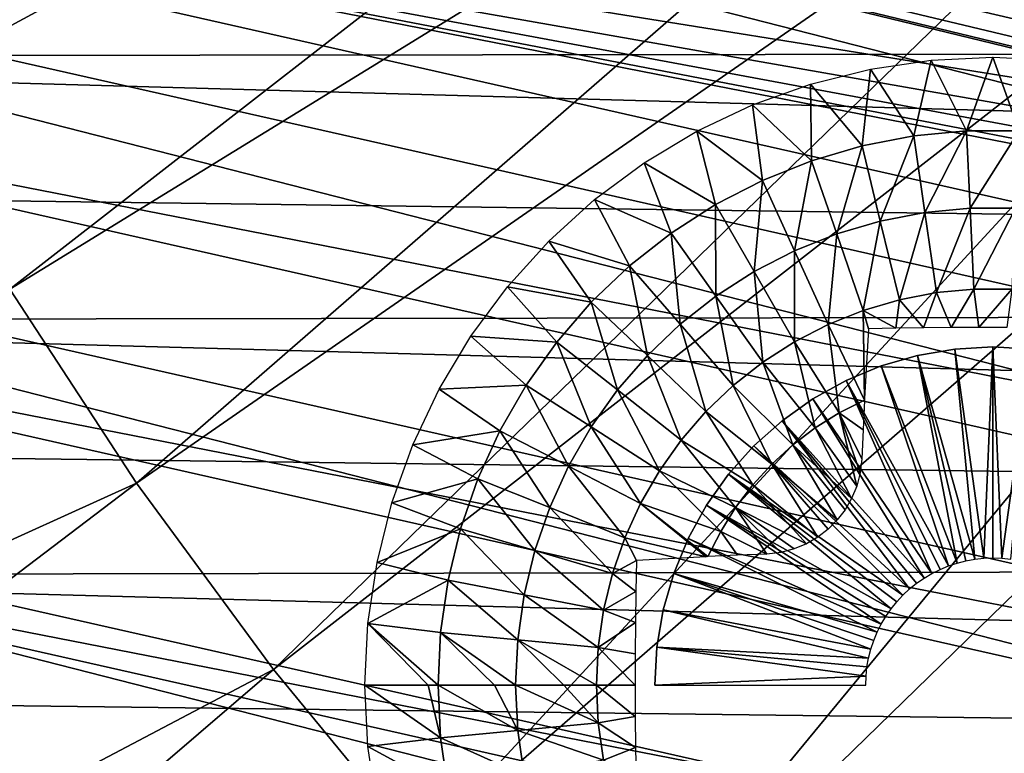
# Model space of a CAD drawing. Header units: millimetres. Extents: x -30.2 to 30.2, y -30.2 to 30.2.
# Tile 18 of 114: x -18.5 to -13.4, y -13.8 to -10. Entities that reach past the tile are written whole.
import ezdxf

# ---------------------------------------------------------------- set-up
doc = ezdxf.new("R2010")
doc.units = ezdxf.units.MM
doc.header["$LTSCALE"] = 65.185185
for name, color, linetype in [('2', 7, 'CONTINUOUS'), ('20', 7, 'CONTINUOUS'), ('21', 7, 'CONTINUOUS'), ('22', 7, 'CONTINUOUS'), ('23', 7, 'CONTINUOUS'), ('43', 7, 'CONTINUOUS'), ('47', 7, 'CONTINUOUS'), ('9', 7, 'CONTINUOUS')]:
    doc.layers.add(name, color=color, linetype=linetype)

msp = doc.modelspace()

# ---------------------------------------------------------------- linework, layer by layer
at = {"layer": '2', "color": 251, "linetype": 'Continuous', "true_color": 0x4c4c4c}
for points in [[(-19.6638, -9.2796, 6.4437), (-19.1228, -10.3487, 6.4437), (-13.1102, -6.1869, 6.7528), (-19.6638, -9.2796, 6.4437)], [(-19.1228, -10.3487, 6.4437), (-12.7495, -6.8997, 6.7528), (-13.1102, -6.1869, 6.7528), (-19.1228, -10.3487, 6.4437)], [(-19.1228, -10.3487, 6.4437), (-18.5236, -11.3864, 6.4437), (-12.7495, -6.8997, 6.7528), (-19.1228, -10.3487, 6.4437)], [(-18.5236, -11.3864, 6.4437), (-12.35, -7.5915, 6.7528), (-12.7495, -6.8997, 6.7528), (-18.5236, -11.3864, 6.4437)], [(-18.5236, -11.3864, 6.4437), (-17.8683, -12.3896, 6.4437), (-12.35, -7.5915, 6.7528), (-18.5236, -11.3864, 6.4437)], [(-17.8683, -12.3896, 6.4437), (-11.9131, -8.2603, 6.7528), (-12.35, -7.5915, 6.7528), (-17.8683, -12.3896, 6.4437)], [(-17.8683, -12.3896, 6.4437), (-17.1586, -13.3551, 6.4437), (-11.9131, -8.2603, 6.7528), (-17.8683, -12.3896, 6.4437)], [(-17.1586, -13.3551, 6.4437), (-11.4399, -8.9041, 6.7528), (-11.9131, -8.2603, 6.7528), (-17.1586, -13.3551, 6.4437)], [(-17.1586, -13.3551, 6.4437), (-16.3969, -14.28, 6.4437), (-11.4399, -8.9041, 6.7528), (-17.1586, -13.3551, 6.4437)], [(-16.3969, -14.28, 6.4437), (-10.9321, -9.5207, 6.7528), (-11.4399, -8.9041, 6.7528), (-16.3969, -14.28, 6.4437)], [(-16.3969, -14.28, 6.4437), (-15.5853, -15.1616, 6.4437), (-10.9321, -9.5207, 6.7528), (-16.3969, -14.28, 6.4437)], [(-15.5853, -15.1616, 6.4437), (-10.391, -10.1085, 6.7528), (-10.9321, -9.5207, 6.7528), (-15.5853, -15.1616, 6.4437)], [(-15.5853, -15.1616, 6.4437), (-14.7264, -15.9972, 6.4437), (-10.391, -10.1085, 6.7528), (-15.5853, -15.1616, 6.4437)], [(-14.7264, -15.9972, 6.4437), (-9.8184, -10.6656, 6.7528), (-10.391, -10.1085, 6.7528), (-14.7264, -15.9972, 6.4437)], [(-14.7264, -15.9972, 6.4437), (-13.8228, -16.7841, 6.4437), (-9.8184, -10.6656, 6.7528), (-14.7264, -15.9972, 6.4437)], [(-13.8228, -16.7841, 6.4437), (-9.2159, -11.1903, 6.7528), (-9.8184, -10.6656, 6.7528), (-13.8228, -16.7841, 6.4437)], [(-13.8228, -16.7841, 6.4437), (-12.8772, -17.5201, 6.4437), (-9.2159, -11.1903, 6.7528), (-13.8228, -16.7841, 6.4437)], [(-18.5236, -11.3864, 6.4437), (-24.5229, -15.4088, 6.0125), (-17.8683, -12.3896, 6.4437), (-18.5236, -11.3864, 6.4437)], [(-24.5229, -15.4088, 6.0125), (-23.6204, -16.7596, 6.0125), (-17.8683, -12.3896, 6.4437), (-24.5229, -15.4088, 6.0125)], [(-17.8683, -12.3896, 6.4437), (-23.6204, -16.7596, 6.0125), (-17.1586, -13.3551, 6.4437), (-17.8683, -12.3896, 6.4437)], [(-23.6204, -16.7596, 6.0125), (-22.6435, -18.0576, 6.0125), (-17.1586, -13.3551, 6.4437), (-23.6204, -16.7596, 6.0125)], [(-17.1586, -13.3551, 6.4437), (-22.6435, -18.0576, 6.0125), (-16.3969, -14.28, 6.4437), (-17.1586, -13.3551, 6.4437)]]:
    msp.add_3dface(points, dxfattribs=at)
at = {"layer": '20', "linetype": 'Continuous'}
for points in [[(-13.8244, -11.7289, -206.7), (-13.631, -11.696, -206.7), (-13.8244, -11.7289, -213.2), (-13.8244, -11.7289, -206.7)], [(-13.8244, -11.7289, -213.2), (-13.631, -11.696, -206.7), (-13.631, -11.696, -213.2), (-13.8244, -11.7289, -213.2)], [(-13.631, -11.696, -206.7), (-13.435, -11.685, -206.7), (-13.631, -11.696, -213.2), (-13.631, -11.696, -206.7)], [(-13.631, -11.696, -213.2), (-13.435, -11.685, -206.7), (-13.435, -11.685, -213.2), (-13.631, -11.696, -213.2)], [(-13.435, -11.685, -206.7), (-13.2391, -11.696, -206.7), (-13.435, -11.685, -213.2), (-13.435, -11.685, -206.7)], [(-13.435, -11.685, -213.2), (-13.2391, -11.696, -206.7), (-13.2391, -11.696, -213.2), (-13.435, -11.685, -213.2)], [(-14.013, -11.7832, -206.7), (-13.8244, -11.7289, -206.7), (-14.013, -11.7832, -213.2), (-14.013, -11.7832, -206.7)], [(-14.013, -11.7832, -213.2), (-13.8244, -11.7289, -206.7), (-13.8244, -11.7289, -213.2), (-14.013, -11.7832, -213.2)], [(-14.1943, -11.8583, -206.7), (-14.013, -11.7832, -206.7), (-14.1943, -11.8583, -213.2), (-14.1943, -11.8583, -206.7)], [(-14.1943, -11.8583, -213.2), (-14.013, -11.7832, -206.7), (-14.013, -11.7832, -213.2), (-14.1943, -11.8583, -213.2)], [(-14.3661, -11.9533, -206.7), (-14.1943, -11.8583, -206.7), (-14.3661, -11.9533, -213.2), (-14.3661, -11.9533, -206.7)], [(-14.3661, -11.9533, -213.2), (-14.1943, -11.8583, -206.7), (-14.1943, -11.8583, -213.2), (-14.3661, -11.9533, -213.2)], [(-14.5261, -12.0668, -206.7), (-14.3661, -11.9533, -206.7), (-14.5261, -12.0668, -213.2), (-14.5261, -12.0668, -206.7)], [(-14.5261, -12.0668, -213.2), (-14.3661, -11.9533, -206.7), (-14.3661, -11.9533, -213.2), (-14.5261, -12.0668, -213.2)], [(-14.6725, -12.1976, -206.7), (-14.5261, -12.0668, -206.7), (-14.6725, -12.1976, -213.2), (-14.6725, -12.1976, -206.7)], [(-14.6725, -12.1976, -213.2), (-14.5261, -12.0668, -206.7), (-14.5261, -12.0668, -213.2), (-14.6725, -12.1976, -213.2)], [(-14.8032, -12.3439, -206.7), (-14.6725, -12.1976, -206.7), (-14.8032, -12.3439, -213.2), (-14.8032, -12.3439, -206.7)], [(-14.8032, -12.3439, -213.2), (-14.6725, -12.1976, -206.7), (-14.6725, -12.1976, -213.2), (-14.8032, -12.3439, -213.2)], [(-14.9168, -12.504, -206.7), (-14.8032, -12.3439, -206.7), (-14.9168, -12.504, -213.2), (-14.9168, -12.504, -206.7)], [(-14.9168, -12.504, -213.2), (-14.8032, -12.3439, -206.7), (-14.8032, -12.3439, -213.2), (-14.9168, -12.504, -213.2)], [(-15.0117, -12.6757, -206.7), (-14.9168, -12.504, -206.7), (-15.0117, -12.6757, -213.2), (-15.0117, -12.6757, -206.7)], [(-15.0117, -12.6757, -213.2), (-14.9168, -12.504, -206.7), (-14.9168, -12.504, -213.2), (-15.0117, -12.6757, -213.2)], [(-15.0868, -12.857, -206.7), (-15.0117, -12.6757, -206.7), (-15.0868, -12.857, -213.2), (-15.0868, -12.857, -206.7)], [(-15.0868, -12.857, -213.2), (-15.0117, -12.6757, -206.7), (-15.0117, -12.6757, -213.2), (-15.0868, -12.857, -213.2)], [(-15.1412, -13.0456, -206.7), (-15.0868, -12.857, -206.7), (-15.1412, -13.0456, -213.2), (-15.1412, -13.0456, -206.7)], [(-15.1412, -13.0456, -213.2), (-15.0868, -12.857, -206.7), (-15.0868, -12.857, -213.2), (-15.1412, -13.0456, -213.2)], [(-15.174, -13.2391, -206.7), (-15.1412, -13.0456, -206.7), (-15.174, -13.2391, -213.2), (-15.174, -13.2391, -206.7)], [(-15.174, -13.2391, -213.2), (-15.1412, -13.0456, -206.7), (-15.1412, -13.0456, -213.2), (-15.174, -13.2391, -213.2)], [(-15.185, -13.435, -206.7), (-15.174, -13.2391, -206.7), (-15.185, -13.435, -213.2), (-15.185, -13.435, -206.7)], [(-15.185, -13.435, -213.2), (-15.174, -13.2391, -206.7), (-15.174, -13.2391, -213.2), (-15.185, -13.435, -213.2)]]:
    msp.add_3dface(points, dxfattribs=at)
at = {"layer": '21', "linetype": 'Continuous'}
for points in [[(-13.631, -11.696, -206.7), (-13.8244, -11.7289, -206.7), (-13.5287, -12.7836, -203.7), (-13.631, -11.696, -206.7)], [(-13.435, -11.685, -206.7), (-13.631, -11.696, -206.7), (-13.482, -12.7786, -203.7), (-13.435, -11.685, -206.7)], [(-13.482, -12.7786, -203.7), (-13.631, -11.696, -206.7), (-13.5287, -12.7836, -203.7), (-13.482, -12.7786, -203.7)], [(-13.435, -12.7769, -203.7), (-13.435, -11.685, -206.7), (-13.482, -12.7786, -203.7), (-13.435, -12.7769, -203.7)], [(-13.2391, -11.696, -206.7), (-13.435, -11.685, -206.7), (-13.3881, -12.7786, -203.7), (-13.2391, -11.696, -206.7)], [(-13.3881, -12.7786, -203.7), (-13.435, -11.685, -206.7), (-13.435, -12.7769, -203.7), (-13.3881, -12.7786, -203.7)], [(-13.3414, -12.7836, -203.7), (-13.2391, -11.696, -206.7), (-13.3881, -12.7786, -203.7), (-13.3414, -12.7836, -203.7)], [(-13.8244, -11.7289, -206.7), (-14.013, -11.7832, -206.7), (-13.6204, -12.8036, -203.7), (-13.8244, -11.7289, -206.7)], [(-13.5287, -12.7836, -203.7), (-13.8244, -11.7289, -206.7), (-13.5749, -12.792, -203.7), (-13.5287, -12.7836, -203.7)], [(-13.5749, -12.792, -203.7), (-13.8244, -11.7289, -206.7), (-13.6204, -12.8036, -203.7), (-13.5749, -12.792, -203.7)], [(-14.013, -11.7832, -206.7), (-14.1943, -11.8583, -206.7), (-13.665, -12.8184, -203.7), (-14.013, -11.7832, -206.7)], [(-13.6204, -12.8036, -203.7), (-14.013, -11.7832, -206.7), (-13.665, -12.8184, -203.7), (-13.6204, -12.8036, -203.7)], [(-14.1943, -11.8583, -206.7), (-14.3661, -11.9533, -206.7), (-13.7504, -12.8574, -203.7), (-14.1943, -11.8583, -206.7)], [(-13.665, -12.8184, -203.7), (-14.1943, -11.8583, -206.7), (-13.7084, -12.8364, -203.7), (-13.665, -12.8184, -203.7)], [(-13.7084, -12.8364, -203.7), (-14.1943, -11.8583, -206.7), (-13.7504, -12.8574, -203.7), (-13.7084, -12.8364, -203.7)], [(-14.3661, -11.9533, -206.7), (-14.5261, -12.0668, -206.7), (-13.7908, -12.8814, -203.7), (-14.3661, -11.9533, -206.7)], [(-13.7504, -12.8574, -203.7), (-14.3661, -11.9533, -206.7), (-13.7908, -12.8814, -203.7), (-13.7504, -12.8574, -203.7)], [(-14.5261, -12.0668, -206.7), (-14.6725, -12.1976, -206.7), (-13.866, -12.9377, -203.7), (-14.5261, -12.0668, -206.7)], [(-13.7908, -12.8814, -203.7), (-14.5261, -12.0668, -206.7), (-13.8294, -12.9082, -203.7), (-13.7908, -12.8814, -203.7)], [(-13.8294, -12.9082, -203.7), (-14.5261, -12.0668, -206.7), (-13.866, -12.9377, -203.7), (-13.8294, -12.9082, -203.7)], [(-14.6725, -12.1976, -206.7), (-14.8032, -12.3439, -206.7), (-13.9004, -12.9697, -203.7), (-14.6725, -12.1976, -206.7)], [(-13.866, -12.9377, -203.7), (-14.6725, -12.1976, -206.7), (-13.9004, -12.9697, -203.7), (-13.866, -12.9377, -203.7)], [(-14.8032, -12.3439, -206.7), (-14.9168, -12.504, -206.7), (-13.9619, -13.0407, -203.7), (-14.8032, -12.3439, -206.7)], [(-13.9004, -12.9697, -203.7), (-14.8032, -12.3439, -206.7), (-13.9324, -13.0041, -203.7), (-13.9004, -12.9697, -203.7)], [(-13.9324, -13.0041, -203.7), (-14.8032, -12.3439, -206.7), (-13.9619, -13.0407, -203.7), (-13.9324, -13.0041, -203.7)], [(-14.9168, -12.504, -206.7), (-15.0117, -12.6757, -206.7), (-14.0126, -13.1197, -203.7), (-14.9168, -12.504, -206.7)], [(-13.9619, -13.0407, -203.7), (-14.9168, -12.504, -206.7), (-13.9887, -13.0793, -203.7), (-13.9619, -13.0407, -203.7)], [(-13.9887, -13.0793, -203.7), (-14.9168, -12.504, -206.7), (-14.0126, -13.1197, -203.7), (-13.9887, -13.0793, -203.7)], [(-15.0117, -12.6757, -206.7), (-15.0868, -12.857, -206.7), (-14.0337, -13.1617, -203.7), (-15.0117, -12.6757, -206.7)], [(-14.0126, -13.1197, -203.7), (-15.0117, -12.6757, -206.7), (-14.0337, -13.1617, -203.7), (-14.0126, -13.1197, -203.7)], [(-15.0868, -12.857, -206.7), (-15.1412, -13.0456, -206.7), (-14.0665, -13.2497, -203.7), (-15.0868, -12.857, -206.7)], [(-14.0337, -13.1617, -203.7), (-15.0868, -12.857, -206.7), (-14.0516, -13.2051, -203.7), (-14.0337, -13.1617, -203.7)], [(-14.0516, -13.2051, -203.7), (-15.0868, -12.857, -206.7), (-14.0665, -13.2497, -203.7), (-14.0516, -13.2051, -203.7)], [(-15.1412, -13.0456, -206.7), (-15.174, -13.2391, -206.7), (-14.0781, -13.2952, -203.7), (-15.1412, -13.0456, -206.7)], [(-14.0665, -13.2497, -203.7), (-15.1412, -13.0456, -206.7), (-14.0781, -13.2952, -203.7), (-14.0665, -13.2497, -203.7)], [(-15.174, -13.2391, -206.7), (-15.185, -13.435, -206.7), (-14.0914, -13.3881, -203.7), (-15.174, -13.2391, -206.7)], [(-14.0781, -13.2952, -203.7), (-15.174, -13.2391, -206.7), (-14.0864, -13.3414, -203.7), (-14.0781, -13.2952, -203.7)], [(-14.0864, -13.3414, -203.7), (-15.174, -13.2391, -206.7), (-14.0914, -13.3881, -203.7), (-14.0864, -13.3414, -203.7)], [(-14.0914, -13.3881, -203.7), (-15.185, -13.435, -206.7), (-14.0931, -13.435, -203.7), (-14.0914, -13.3881, -203.7)]]:
    msp.add_3dface(points, dxfattribs=at)
at = {"layer": '22', "linetype": 'Continuous'}
for points in [[(-16.6694, -13.7536, -214.7125), (-16.685, -13.435, -214.7125), (-16.2936, -13.708, -214.9732), (-16.6694, -13.7536, -214.7125)], [(-16.2936, -13.708, -214.9732), (-16.685, -13.435, -214.7125), (-16.3573, -13.435, -214.9409), (-16.2936, -13.708, -214.9732)], [(-16.3066, -13.435, -214.9732), (-16.2936, -13.708, -214.9732), (-16.3573, -13.435, -214.9409), (-16.3066, -13.435, -214.9732)], [(-16.2936, -13.708, -214.9732), (-16.3066, -13.435, -214.9732), (-15.8945, -13.6699, -215.2016), (-16.2936, -13.708, -214.9732)], [(-16.3066, -13.435, -214.9732), (-16.0137, -13.435, -215.1445), (-15.8945, -13.6699, -215.2016), (-16.3066, -13.435, -214.9732)], [(-15.8945, -13.6699, -215.2016), (-16.0137, -13.435, -215.1445), (-15.9057, -13.435, -215.2016), (-15.8945, -13.6699, -215.2016)], [(-15.4775, -13.6301, -215.395), (-15.8945, -13.6699, -215.2016), (-15.9057, -13.435, -215.2016), (-15.4775, -13.6301, -215.395)], [(-15.4775, -13.6301, -215.395), (-15.9057, -13.435, -215.2016), (-15.6559, -13.435, -215.3222), (-15.4775, -13.6301, -215.395)], [(-15.4868, -13.435, -215.395), (-15.4775, -13.6301, -215.395), (-15.6559, -13.435, -215.3222), (-15.4868, -13.435, -215.395)], [(-15.2859, -13.435, -215.4729), (-15.2855, -13.5975, -215.4704), (-15.4868, -13.435, -215.395), (-15.2859, -13.435, -215.4729)], [(-15.4868, -13.435, -215.395), (-15.2855, -13.5975, -215.4704), (-15.4775, -13.6301, -215.395), (-15.4868, -13.435, -215.395)], [(-15.2855, -13.5975, -215.4704), (-15.2842, -13.7587, -215.4632), (-15.4775, -13.6301, -215.395), (-15.2855, -13.5975, -215.4704)], [(-15.4775, -13.6301, -215.395), (-15.4497, -13.8233, -215.395), (-15.8945, -13.6699, -215.2016), (-15.4775, -13.6301, -215.395)], [(-15.4775, -13.6301, -215.395), (-15.2842, -13.7587, -215.4632), (-15.4497, -13.8233, -215.395), (-15.4775, -13.6301, -215.395)], [(-16.2547, -13.9785, -214.9732), (-16.6694, -13.7536, -214.7125), (-16.2936, -13.708, -214.9732), (-16.2547, -13.9785, -214.9732)], [(-15.8611, -13.9026, -215.2016), (-16.2936, -13.708, -214.9732), (-15.8945, -13.6699, -215.2016), (-15.8611, -13.9026, -215.2016)], [(-16.2547, -13.9785, -214.9732), (-16.2936, -13.708, -214.9732), (-15.8611, -13.9026, -215.2016), (-16.2547, -13.9785, -214.9732)], [(-15.4497, -13.8233, -215.395), (-15.8611, -13.9026, -215.2016), (-15.8945, -13.6699, -215.2016), (-15.4497, -13.8233, -215.395)], [(-16.6226, -14.0691, -214.7125), (-16.6694, -13.7536, -214.7125), (-16.2547, -13.9785, -214.9732), (-16.6226, -14.0691, -214.7125)], [(-15.2842, -13.7587, -215.4632), (-15.282, -13.9193, -215.4511), (-15.4497, -13.8233, -215.395), (-15.2842, -13.7587, -215.4632)]]:
    msp.add_3dface(points, dxfattribs=at)
at = {"layer": '23', "linetype": 'Continuous'}
for points in [[(-13.7536, -10.2007, -214.7125), (-13.435, -10.185, -214.7125), (-13.5717, -10.5667, -214.9732), (-13.7536, -10.2007, -214.7125)], [(-13.5717, -10.5667, -214.9732), (-13.435, -10.185, -214.7125), (-13.2984, -10.5667, -214.9732), (-13.5717, -10.5667, -214.9732)], [(-13.435, -10.185, -214.7125), (-13.1165, -10.2007, -214.7125), (-13.2984, -10.5667, -214.9732), (-13.435, -10.185, -214.7125)], [(-14.0691, -10.2475, -214.7125), (-13.7536, -10.2007, -214.7125), (-13.8437, -10.5927, -214.9732), (-14.0691, -10.2475, -214.7125)], [(-13.8437, -10.5927, -214.9732), (-13.7536, -10.2007, -214.7125), (-13.5717, -10.5667, -214.9732), (-13.8437, -10.5927, -214.9732)], [(-14.3785, -10.325, -214.7125), (-14.0691, -10.2475, -214.7125), (-14.112, -10.6444, -214.9732), (-14.3785, -10.325, -214.7125)], [(-14.112, -10.6444, -214.9732), (-14.0691, -10.2475, -214.7125), (-13.8437, -10.5927, -214.9732), (-14.112, -10.6444, -214.9732)], [(-14.6787, -10.4324, -214.7125), (-14.3785, -10.325, -214.7125), (-14.3742, -10.7214, -214.9732), (-14.6787, -10.4324, -214.7125)], [(-14.3742, -10.7214, -214.9732), (-14.3785, -10.325, -214.7125), (-14.112, -10.6444, -214.9732), (-14.3742, -10.7214, -214.9732)], [(-14.9671, -10.5688, -214.7125), (-14.6787, -10.4324, -214.7125), (-14.6279, -10.823, -214.9732), (-14.9671, -10.5688, -214.7125)], [(-14.6279, -10.823, -214.9732), (-14.6787, -10.4324, -214.7125), (-14.3742, -10.7214, -214.9732), (-14.6279, -10.823, -214.9732)], [(-15.2406, -10.7328, -214.7125), (-14.9671, -10.5688, -214.7125), (-14.8708, -10.9482, -214.9732), (-15.2406, -10.7328, -214.7125)], [(-14.8708, -10.9482, -214.9732), (-14.9671, -10.5688, -214.7125), (-14.6279, -10.823, -214.9732), (-14.8708, -10.9482, -214.9732)], [(-14.112, -10.6444, -214.9732), (-13.8437, -10.5927, -214.9732), (-14.0175, -11.034, -215.2016), (-14.112, -10.6444, -214.9732)], [(-14.0175, -11.034, -215.2016), (-13.8437, -10.5927, -214.9732), (-13.7866, -10.9895, -215.2016), (-14.0175, -11.034, -215.2016)], [(-13.8437, -10.5927, -214.9732), (-13.5717, -10.5667, -214.9732), (-13.7866, -10.9895, -215.2016), (-13.8437, -10.5927, -214.9732)], [(-13.7866, -10.9895, -215.2016), (-13.5717, -10.5667, -214.9732), (-13.5526, -10.9671, -215.2016), (-13.7866, -10.9895, -215.2016)], [(-13.5717, -10.5667, -214.9732), (-13.2984, -10.5667, -214.9732), (-13.5526, -10.9671, -215.2016), (-13.5717, -10.5667, -214.9732)], [(-13.5526, -10.9671, -215.2016), (-13.2984, -10.5667, -214.9732), (-13.3175, -10.9671, -215.2016), (-13.5526, -10.9671, -215.2016)], [(-14.3742, -10.7214, -214.9732), (-14.112, -10.6444, -214.9732), (-14.2431, -11.1002, -215.2016), (-14.3742, -10.7214, -214.9732)], [(-14.2431, -11.1002, -215.2016), (-14.112, -10.6444, -214.9732), (-14.0175, -11.034, -215.2016), (-14.2431, -11.1002, -215.2016)], [(-15.4968, -10.9227, -214.7125), (-15.2406, -10.7328, -214.7125), (-15.1007, -11.0959, -214.9732), (-15.4968, -10.9227, -214.7125)], [(-15.1007, -11.0959, -214.9732), (-15.2406, -10.7328, -214.7125), (-14.8708, -10.9482, -214.9732), (-15.1007, -11.0959, -214.9732)], [(-14.6279, -10.823, -214.9732), (-14.3742, -10.7214, -214.9732), (-14.4614, -11.1876, -215.2016), (-14.6279, -10.823, -214.9732)], [(-14.4614, -11.1876, -215.2016), (-14.3742, -10.7214, -214.9732), (-14.2431, -11.1002, -215.2016), (-14.4614, -11.1876, -215.2016)], [(-14.8708, -10.9482, -214.9732), (-14.6279, -10.823, -214.9732), (-14.6704, -11.2953, -215.2016), (-14.8708, -10.9482, -214.9732)], [(-14.6704, -11.2953, -215.2016), (-14.6279, -10.823, -214.9732), (-14.4614, -11.1876, -215.2016), (-14.6704, -11.2953, -215.2016)], [(-15.7331, -11.1369, -214.7125), (-15.4968, -10.9227, -214.7125), (-15.3155, -11.2648, -214.9732), (-15.7331, -11.1369, -214.7125)], [(-15.3155, -11.2648, -214.9732), (-15.4968, -10.9227, -214.7125), (-15.1007, -11.0959, -214.9732), (-15.3155, -11.2648, -214.9732)], [(-15.1007, -11.0959, -214.9732), (-14.8708, -10.9482, -214.9732), (-14.8682, -11.4225, -215.2016), (-15.1007, -11.0959, -214.9732)], [(-14.8682, -11.4225, -215.2016), (-14.8708, -10.9482, -214.9732), (-14.6704, -11.2953, -215.2016), (-14.8682, -11.4225, -215.2016)], [(-13.9188, -11.4411, -215.395), (-14.0175, -11.034, -215.2016), (-13.7866, -10.9895, -215.2016), (-13.9188, -11.4411, -215.395)], [(-13.727, -11.4041, -215.395), (-13.9188, -11.4411, -215.395), (-13.7866, -10.9895, -215.2016), (-13.727, -11.4041, -215.395)], [(-13.727, -11.4041, -215.395), (-13.7866, -10.9895, -215.2016), (-13.5526, -10.9671, -215.2016), (-13.727, -11.4041, -215.395)], [(-13.5327, -11.3856, -215.395), (-13.727, -11.4041, -215.395), (-13.5526, -10.9671, -215.2016), (-13.5327, -11.3856, -215.395)], [(-13.5327, -11.3856, -215.395), (-13.5526, -10.9671, -215.2016), (-13.3175, -10.9671, -215.2016), (-13.5327, -11.3856, -215.395)], [(-13.3374, -11.3856, -215.395), (-13.5327, -11.3856, -215.395), (-13.3175, -10.9671, -215.2016), (-13.3374, -11.3856, -215.395)], [(-14.1061, -11.4961, -215.395), (-14.2431, -11.1002, -215.2016), (-14.0175, -11.034, -215.2016), (-14.1061, -11.4961, -215.395)], [(-13.9188, -11.4411, -215.395), (-14.1061, -11.4961, -215.395), (-14.0175, -11.034, -215.2016), (-13.9188, -11.4411, -215.395)], [(-15.3155, -11.2648, -214.9732), (-15.1007, -11.0959, -214.9732), (-15.053, -11.5678, -215.2016), (-15.3155, -11.2648, -214.9732)], [(-15.053, -11.5678, -215.2016), (-15.1007, -11.0959, -214.9732), (-14.8682, -11.4225, -215.2016), (-15.053, -11.5678, -215.2016)], [(-14.2874, -11.5687, -215.395), (-14.4614, -11.1876, -215.2016), (-14.2431, -11.1002, -215.2016), (-14.2874, -11.5687, -215.395)], [(-14.1061, -11.4961, -215.395), (-14.2874, -11.5687, -215.395), (-14.2431, -11.1002, -215.2016), (-14.1061, -11.4961, -215.395)], [(-15.9473, -11.3733, -214.7125), (-15.7331, -11.1369, -214.7125), (-15.5133, -11.4534, -214.9732), (-15.9473, -11.3733, -214.7125)], [(-15.5133, -11.4534, -214.9732), (-15.7331, -11.1369, -214.7125), (-15.3155, -11.2648, -214.9732), (-15.5133, -11.4534, -214.9732)], [(-14.4609, -11.6581, -215.395), (-14.6704, -11.2953, -215.2016), (-14.4614, -11.1876, -215.2016), (-14.4609, -11.6581, -215.395)], [(-14.2874, -11.5687, -215.395), (-14.4609, -11.6581, -215.395), (-14.4614, -11.1876, -215.2016), (-14.2874, -11.5687, -215.395)], [(-15.5133, -11.4534, -214.9732), (-15.3155, -11.2648, -214.9732), (-15.2232, -11.7301, -215.2016), (-15.5133, -11.4534, -214.9732)], [(-15.2232, -11.7301, -215.2016), (-15.3155, -11.2648, -214.9732), (-15.053, -11.5678, -215.2016), (-15.2232, -11.7301, -215.2016)], [(-14.6252, -11.7637, -215.395), (-14.8682, -11.4225, -215.2016), (-14.6704, -11.2953, -215.2016), (-14.6252, -11.7637, -215.395)], [(-14.4609, -11.6581, -215.395), (-14.6252, -11.7637, -215.395), (-14.6704, -11.2953, -215.2016), (-14.4609, -11.6581, -215.395)], [(-16.1373, -11.6294, -214.7125), (-15.9473, -11.3733, -214.7125), (-15.6922, -11.6599, -214.9732), (-16.1373, -11.6294, -214.7125)], [(-15.6922, -11.6599, -214.9732), (-15.9473, -11.3733, -214.7125), (-15.5133, -11.4534, -214.9732), (-15.6922, -11.6599, -214.9732)], [(-13.9188, -11.4411, -215.395), (-13.727, -11.4041, -215.395), (-13.7934, -11.5862, -215.461), (-13.9188, -11.4411, -215.395)], [(-13.7934, -11.5862, -215.461), (-13.727, -11.4041, -215.395), (-13.6502, -11.5849, -215.4686), (-13.7934, -11.5862, -215.461)], [(-13.727, -11.4041, -215.395), (-13.5327, -11.3856, -215.395), (-13.6502, -11.5849, -215.4686), (-13.727, -11.4041, -215.395)], [(-13.6502, -11.5849, -215.4686), (-13.5327, -11.3856, -215.395), (-13.5068, -11.5842, -215.4724), (-13.6502, -11.5849, -215.4686)], [(-13.5327, -11.3856, -215.395), (-13.3374, -11.3856, -215.395), (-13.5068, -11.5842, -215.4724), (-13.5327, -11.3856, -215.395)], [(-13.5068, -11.5842, -215.4724), (-13.3374, -11.3856, -215.395), (-13.3633, -11.5842, -215.4724), (-13.5068, -11.5842, -215.4724)], [(-15.6922, -11.6599, -214.9732), (-15.5133, -11.4534, -214.9732), (-15.3771, -11.9077, -215.2016), (-15.6922, -11.6599, -214.9732)], [(-15.3771, -11.9077, -215.2016), (-15.5133, -11.4534, -214.9732), (-15.2232, -11.7301, -215.2016), (-15.3771, -11.9077, -215.2016)], [(-14.7787, -11.8844, -215.395), (-15.053, -11.5678, -215.2016), (-14.8682, -11.4225, -215.2016), (-14.7787, -11.8844, -215.395)], [(-14.6252, -11.7637, -215.395), (-14.7787, -11.8844, -215.395), (-14.8682, -11.4225, -215.2016), (-14.6252, -11.7637, -215.395)], [(-14.1061, -11.4961, -215.395), (-13.9188, -11.4411, -215.395), (-13.9364, -11.5883, -215.4496), (-14.1061, -11.4961, -215.395)], [(-13.9364, -11.5883, -215.4496), (-13.9188, -11.4411, -215.395), (-13.7934, -11.5862, -215.461), (-13.9364, -11.5883, -215.4496)], [(-14.2874, -11.5687, -215.395), (-14.1061, -11.4961, -215.395), (-14.0999, -11.9605, -215.5521), (-14.2874, -11.5687, -215.395)], [(-14.0999, -11.9605, -215.5521), (-14.1061, -11.4961, -215.395), (-14.0994, -11.951, -215.5494), (-14.0999, -11.9605, -215.5521)], [(-14.0994, -11.951, -215.5494), (-14.1061, -11.4961, -215.395), (-14.0791, -11.5909, -215.4343), (-14.0994, -11.951, -215.5494)], [(-14.0791, -11.5909, -215.4343), (-14.1061, -11.4961, -215.395), (-13.9364, -11.5883, -215.4496), (-14.0791, -11.5909, -215.4343)], [(-14.92, -12.0191, -215.395), (-15.2232, -11.7301, -215.2016), (-15.053, -11.5678, -215.2016), (-14.92, -12.0191, -215.395)], [(-14.7787, -11.8844, -215.395), (-14.92, -12.0191, -215.395), (-15.053, -11.5678, -215.2016), (-14.7787, -11.8844, -215.395)], [(-14.4609, -11.6581, -215.395), (-14.2874, -11.5687, -215.395), (-14.2307, -12.0263, -215.5519), (-14.4609, -11.6581, -215.395)], [(-14.2307, -12.0263, -215.5519), (-14.2874, -11.5687, -215.395), (-14.0999, -11.9605, -215.5521), (-14.2307, -12.0263, -215.5519)], [(-16.3013, -11.903, -214.7125), (-16.1373, -11.6294, -214.7125), (-15.8507, -11.8825, -214.9732), (-16.3013, -11.903, -214.7125)], [(-15.8507, -11.8825, -214.9732), (-16.1373, -11.6294, -214.7125), (-15.6922, -11.6599, -214.9732), (-15.8507, -11.8825, -214.9732)], [(-15.8507, -11.8825, -214.9732), (-15.6922, -11.6599, -214.9732), (-15.5135, -12.0993, -215.2016), (-15.8507, -11.8825, -214.9732)], [(-15.5135, -12.0993, -215.2016), (-15.6922, -11.6599, -214.9732), (-15.3771, -11.9077, -215.2016), (-15.5135, -12.0993, -215.2016)], [(-14.6252, -11.7637, -215.395), (-14.4609, -11.6581, -215.395), (-14.3546, -12.1039, -215.5519), (-14.6252, -11.7637, -215.395)], [(-14.3546, -12.1039, -215.5519), (-14.4609, -11.6581, -215.395), (-14.2307, -12.0263, -215.5519), (-14.3546, -12.1039, -215.5519)], [(-15.0478, -12.1667, -215.395), (-15.3771, -11.9077, -215.2016), (-15.2232, -11.7301, -215.2016), (-15.0478, -12.1667, -215.395)], [(-14.92, -12.0191, -215.395), (-15.0478, -12.1667, -215.395), (-15.2232, -11.7301, -215.2016), (-14.92, -12.0191, -215.395)], [(-14.7787, -11.8844, -215.395), (-14.6252, -11.7637, -215.395), (-14.4711, -12.1924, -215.5519), (-14.7787, -11.8844, -215.395)], [(-14.4711, -12.1924, -215.5519), (-14.6252, -11.7637, -215.395), (-14.3546, -12.1039, -215.5519), (-14.4711, -12.1924, -215.5519)], [(-16.4376, -12.1913, -214.7125), (-16.3013, -11.903, -214.7125), (-15.9874, -12.1192, -214.9732), (-16.4376, -12.1913, -214.7125)], [(-15.9874, -12.1192, -214.9732), (-16.3013, -11.903, -214.7125), (-15.8507, -11.8825, -214.9732), (-15.9874, -12.1192, -214.9732)], [(-15.9874, -12.1192, -214.9732), (-15.8507, -11.8825, -214.9732), (-15.6311, -12.3029, -215.2016), (-15.9874, -12.1192, -214.9732)], [(-15.6311, -12.3029, -215.2016), (-15.8507, -11.8825, -214.9732), (-15.5135, -12.0993, -215.2016), (-15.6311, -12.3029, -215.2016)], [(-15.1611, -12.3258, -215.395), (-15.5135, -12.0993, -215.2016), (-15.3771, -11.9077, -215.2016), (-15.1611, -12.3258, -215.395)], [(-15.0478, -12.1667, -215.395), (-15.1611, -12.3258, -215.395), (-15.3771, -11.9077, -215.2016), (-15.0478, -12.1667, -215.395)], [(-14.92, -12.0191, -215.395), (-14.7787, -11.8844, -215.395), (-14.5791, -12.291, -215.5519), (-14.92, -12.0191, -215.395)], [(-14.5791, -12.291, -215.5519), (-14.7787, -11.8844, -215.395), (-14.4711, -12.1924, -215.5519), (-14.5791, -12.291, -215.5519)], [(-14.2307, -12.0263, -215.5519), (-14.0999, -11.9605, -215.5521), (-14.107, -12.1136, -215.5925), (-14.2307, -12.0263, -215.5519)], [(-15.0478, -12.1667, -215.395), (-14.92, -12.0191, -215.395), (-14.6777, -12.399, -215.5519), (-15.0478, -12.1667, -215.395)], [(-14.6777, -12.399, -215.5519), (-14.92, -12.0191, -215.395), (-14.5791, -12.291, -215.5519), (-14.6777, -12.399, -215.5519)], [(-14.3546, -12.1039, -215.5519), (-14.2307, -12.0263, -215.5519), (-14.1396, -12.406, -215.654), (-14.3546, -12.1039, -215.5519)], [(-14.1396, -12.406, -215.654), (-14.2307, -12.0263, -215.5519), (-14.1215, -12.3371, -215.6424), (-14.1396, -12.406, -215.654)], [(-14.1215, -12.3371, -215.6424), (-14.2307, -12.0263, -215.5519), (-14.1132, -12.2644, -215.6278), (-14.1215, -12.3371, -215.6424)], [(-14.1132, -12.2644, -215.6278), (-14.2307, -12.0263, -215.5519), (-14.107, -12.1136, -215.5925), (-14.1132, -12.2644, -215.6278)], [(-16.1009, -12.3678, -214.9732), (-16.4376, -12.1913, -214.7125), (-15.9874, -12.1192, -214.9732), (-16.1009, -12.3678, -214.9732)], [(-16.1009, -12.3678, -214.9732), (-15.9874, -12.1192, -214.9732), (-15.7287, -12.5168, -215.2016), (-16.1009, -12.3678, -214.9732)], [(-15.7287, -12.5168, -215.2016), (-15.9874, -12.1192, -214.9732), (-15.6311, -12.3029, -215.2016), (-15.7287, -12.5168, -215.2016)], [(-15.2587, -12.4948, -215.395), (-15.6311, -12.3029, -215.2016), (-15.5135, -12.0993, -215.2016), (-15.2587, -12.4948, -215.395)], [(-15.1611, -12.3258, -215.395), (-15.2587, -12.4948, -215.395), (-15.5135, -12.0993, -215.2016), (-15.1611, -12.3258, -215.395)], [(-14.4711, -12.1924, -215.5519), (-14.3546, -12.1039, -215.5519), (-14.1661, -12.4696, -215.6625), (-14.4711, -12.1924, -215.5519)], [(-14.1661, -12.4696, -215.6625), (-14.3546, -12.1039, -215.5519), (-14.1396, -12.406, -215.654), (-14.1661, -12.4696, -215.6625)], [(-15.1611, -12.3258, -215.395), (-15.0478, -12.1667, -215.395), (-14.7662, -12.5154, -215.5519), (-15.1611, -12.3258, -215.395)], [(-14.7662, -12.5154, -215.5519), (-15.0478, -12.1667, -215.395), (-14.6777, -12.399, -215.5519), (-14.7662, -12.5154, -215.5519)], [(-16.5451, -12.4916, -214.7125), (-16.4376, -12.1913, -214.7125), (-16.1009, -12.3678, -214.9732), (-16.5451, -12.4916, -214.7125)], [(-14.5791, -12.291, -215.5519), (-14.4711, -12.1924, -215.5519), (-14.2406, -12.5806, -215.6708), (-14.5791, -12.291, -215.5519)], [(-14.2406, -12.5806, -215.6708), (-14.4711, -12.1924, -215.5519), (-14.1998, -12.5276, -215.668), (-14.2406, -12.5806, -215.6708)], [(-14.1998, -12.5276, -215.668), (-14.4711, -12.1924, -215.5519), (-14.1661, -12.4696, -215.6625), (-14.1998, -12.5276, -215.668)], [(-15.3398, -12.6725, -215.395), (-15.7287, -12.5168, -215.2016), (-15.6311, -12.3029, -215.2016), (-15.3398, -12.6725, -215.395)], [(-15.2587, -12.4948, -215.395), (-15.3398, -12.6725, -215.395), (-15.6311, -12.3029, -215.2016), (-15.2587, -12.4948, -215.395)], [(-15.2587, -12.4948, -215.395), (-15.1611, -12.3258, -215.395), (-14.8438, -12.6394, -215.5519), (-15.2587, -12.4948, -215.395)], [(-14.8438, -12.6394, -215.5519), (-15.1611, -12.3258, -215.395), (-14.7662, -12.5154, -215.5519), (-14.8438, -12.6394, -215.5519)], [(-14.6777, -12.399, -215.5519), (-14.5791, -12.291, -215.5519), (-14.3417, -12.6697, -215.668), (-14.6777, -12.399, -215.5519)], [(-14.3417, -12.6697, -215.668), (-14.5791, -12.291, -215.5519), (-14.2882, -12.6284, -215.6708), (-14.3417, -12.6697, -215.668)], [(-14.2882, -12.6284, -215.6708), (-14.5791, -12.291, -215.5519), (-14.2406, -12.5806, -215.6708), (-14.2882, -12.6284, -215.6708)], [(-16.1903, -12.626, -214.9732), (-16.5451, -12.4916, -214.7125), (-16.1009, -12.3678, -214.9732), (-16.1903, -12.626, -214.9732)], [(-16.1903, -12.626, -214.9732), (-16.1009, -12.3678, -214.9732), (-15.8056, -12.739, -215.2016), (-16.1903, -12.626, -214.9732)], [(-15.8056, -12.739, -215.2016), (-16.1009, -12.3678, -214.9732), (-15.7287, -12.5168, -215.2016), (-15.8056, -12.739, -215.2016)], [(-14.7662, -12.5154, -215.5519), (-14.6777, -12.399, -215.5519), (-14.4002, -12.7038, -215.6625), (-14.7662, -12.5154, -215.5519)], [(-14.4002, -12.7038, -215.6625), (-14.6777, -12.399, -215.5519), (-14.3417, -12.6697, -215.668), (-14.4002, -12.7038, -215.6625)], [(-16.6226, -12.801, -214.7125), (-16.5451, -12.4916, -214.7125), (-16.1903, -12.626, -214.9732), (-16.6226, -12.801, -214.7125)], [(-15.4037, -12.857, -215.395), (-15.8056, -12.739, -215.2016), (-15.7287, -12.5168, -215.2016), (-15.4037, -12.857, -215.395)], [(-15.3398, -12.6725, -215.395), (-15.4037, -12.857, -215.395), (-15.7287, -12.5168, -215.2016), (-15.3398, -12.6725, -215.395)], [(-15.3398, -12.6725, -215.395), (-15.2587, -12.4948, -215.395), (-14.9188, -12.7706, -215.5495), (-15.3398, -12.6725, -215.395)], [(-14.9188, -12.7706, -215.5495), (-15.2587, -12.4948, -215.395), (-14.9096, -12.7702, -215.5521), (-14.9188, -12.7706, -215.5495)], [(-14.9096, -12.7702, -215.5521), (-15.2587, -12.4948, -215.395), (-14.8438, -12.6394, -215.5519), (-14.9096, -12.7702, -215.5521)], [(-14.8438, -12.6394, -215.5519), (-14.7662, -12.5154, -215.5519), (-14.6056, -12.7568, -215.6278), (-14.8438, -12.6394, -215.5519)], [(-14.6056, -12.7568, -215.6278), (-14.7662, -12.5154, -215.5519), (-14.5329, -12.7486, -215.6425), (-14.6056, -12.7568, -215.6278)], [(-14.5329, -12.7486, -215.6425), (-14.7662, -12.5154, -215.5519), (-14.464, -12.7304, -215.654), (-14.5329, -12.7486, -215.6425)], [(-14.464, -12.7304, -215.654), (-14.7662, -12.5154, -215.5519), (-14.4002, -12.7038, -215.6625), (-14.464, -12.7304, -215.654)], [(-16.2547, -12.8916, -214.9732), (-16.6226, -12.801, -214.7125), (-16.1903, -12.626, -214.9732), (-16.2547, -12.8916, -214.9732)], [(-16.2547, -12.8916, -214.9732), (-16.1903, -12.626, -214.9732), (-15.8611, -12.9674, -215.2016), (-16.2547, -12.8916, -214.9732)], [(-15.8611, -12.9674, -215.2016), (-16.1903, -12.626, -214.9732), (-15.8056, -12.739, -215.2016), (-15.8611, -12.9674, -215.2016)], [(-15.4037, -12.857, -215.395), (-15.3398, -12.6725, -215.395), (-15.2791, -12.7909, -215.4343), (-15.4037, -12.857, -215.395)], [(-15.2791, -12.7909, -215.4343), (-15.3398, -12.6725, -215.395), (-14.9188, -12.7706, -215.5495), (-15.2791, -12.7909, -215.4343)], [(-14.9096, -12.7702, -215.5521), (-14.8438, -12.6394, -215.5519), (-14.7563, -12.763, -215.5926), (-14.9096, -12.7702, -215.5521)], [(-14.8438, -12.6394, -215.5519), (-14.6056, -12.7568, -215.6278), (-14.7563, -12.763, -215.5926), (-14.8438, -12.6394, -215.5519)], [(-15.4497, -13.0467, -215.395), (-15.8611, -12.9674, -215.2016), (-15.8056, -12.739, -215.2016), (-15.4497, -13.0467, -215.395)], [(-15.4037, -12.857, -215.395), (-15.4497, -13.0467, -215.395), (-15.8056, -12.739, -215.2016), (-15.4037, -12.857, -215.395)], [(-15.2821, -12.951, -215.4512), (-15.4037, -12.857, -215.395), (-15.2791, -12.7909, -215.4343), (-15.2821, -12.951, -215.4512)], [(-16.6694, -13.1165, -214.7125), (-16.6226, -12.801, -214.7125), (-16.2547, -12.8916, -214.9732), (-16.6694, -13.1165, -214.7125)], [(-16.2936, -13.1621, -214.9732), (-16.6694, -13.1165, -214.7125), (-16.2547, -12.8916, -214.9732), (-16.2936, -13.1621, -214.9732)], [(-16.2936, -13.1621, -214.9732), (-16.2547, -12.8916, -214.9732), (-15.8945, -13.2002, -215.2016), (-16.2936, -13.1621, -214.9732)], [(-15.8945, -13.2002, -215.2016), (-16.2547, -12.8916, -214.9732), (-15.8611, -12.9674, -215.2016), (-15.8945, -13.2002, -215.2016)], [(-15.4497, -13.0467, -215.395), (-15.4037, -12.857, -215.395), (-15.2821, -12.951, -215.4512), (-15.4497, -13.0467, -215.395)], [(-15.4775, -13.24, -215.395), (-15.8945, -13.2002, -215.2016), (-15.8611, -12.9674, -215.2016), (-15.4775, -13.24, -215.395)], [(-15.4497, -13.0467, -215.395), (-15.4775, -13.24, -215.395), (-15.8611, -12.9674, -215.2016), (-15.4497, -13.0467, -215.395)], [(-15.2842, -13.1115, -215.4632), (-15.4497, -13.0467, -215.395), (-15.2821, -12.951, -215.4512), (-15.2842, -13.1115, -215.4632)], [(-15.4775, -13.24, -215.395), (-15.4497, -13.0467, -215.395), (-15.2842, -13.1115, -215.4632), (-15.4775, -13.24, -215.395)], [(-16.3573, -13.435, -214.9409), (-16.685, -13.435, -214.7125), (-16.6694, -13.1165, -214.7125), (-16.3573, -13.435, -214.9409)], [(-16.3066, -13.435, -214.9732), (-16.3573, -13.435, -214.9409), (-16.6694, -13.1165, -214.7125), (-16.3066, -13.435, -214.9732)], [(-16.3066, -13.435, -214.9732), (-16.6694, -13.1165, -214.7125), (-16.2936, -13.1621, -214.9732), (-16.3066, -13.435, -214.9732)], [(-15.2855, -13.2727, -215.4704), (-15.4775, -13.24, -215.395), (-15.2842, -13.1115, -215.4632), (-15.2855, -13.2727, -215.4704)], [(-16.0137, -13.435, -215.1445), (-16.3066, -13.435, -214.9732), (-16.2936, -13.1621, -214.9732), (-16.0137, -13.435, -215.1445)], [(-15.9057, -13.435, -215.2016), (-16.0137, -13.435, -215.1445), (-16.2936, -13.1621, -214.9732), (-15.9057, -13.435, -215.2016)], [(-15.9057, -13.435, -215.2016), (-16.2936, -13.1621, -214.9732), (-15.8945, -13.2002, -215.2016), (-15.9057, -13.435, -215.2016)], [(-15.6559, -13.435, -215.3222), (-15.9057, -13.435, -215.2016), (-15.8945, -13.2002, -215.2016), (-15.6559, -13.435, -215.3222)], [(-15.4868, -13.435, -215.395), (-15.6559, -13.435, -215.3222), (-15.8945, -13.2002, -215.2016), (-15.4868, -13.435, -215.395)], [(-15.4775, -13.24, -215.395), (-15.4868, -13.435, -215.395), (-15.8945, -13.2002, -215.2016), (-15.4775, -13.24, -215.395)], [(-15.2859, -13.435, -215.4729), (-15.4868, -13.435, -215.395), (-15.4775, -13.24, -215.395), (-15.2859, -13.435, -215.4729)], [(-15.2859, -13.435, -215.4729), (-15.4775, -13.24, -215.395), (-15.2855, -13.2727, -215.4704), (-15.2859, -13.435, -215.4729)]]:
    msp.add_3dface(points, dxfattribs=at)
at = {"layer": '43', "linetype": 'Continuous'}
for points in [[(-23.6341, -7.3478, -791), (-23.1669, -8.7096, -791), (-6.1795, -11.4374, -791), (-23.6341, -7.3478, -791)], [(-6.9456, -10.989, -791), (-23.6341, -7.3478, -791), (-6.1795, -11.4374, -791), (-6.9456, -10.989, -791)], [(-23.6341, -7.3478, -791), (-6.9456, -10.989, -791), (-18.4245, -8.063, -791), (-23.6341, -7.3478, -791)], [(-6.9456, -10.989, -791), (-7.6793, -10.4895, -791), (-18.4245, -8.063, -791), (-6.9456, -10.989, -791)], [(-18.4245, -8.063, -791), (-7.6793, -10.4895, -791), (-18.1692, -8.1028, -791), (-18.4245, -8.063, -791)], [(-7.6793, -10.4895, -791), (-8.3772, -9.941, -791), (-18.1692, -8.1028, -791), (-7.6793, -10.4895, -791)], [(-22.6213, -10.0418, -791), (17.1733, -17.8225, -791), (-23.1669, -8.7096, -791), (-22.6213, -10.0418, -791)], [(-23.1669, -8.7096, -791), (17.1733, -17.8225, -791), (-2.8645, -12.6805, -791), (-23.1669, -8.7096, -791)], [(-6.1795, -11.4374, -791), (-23.1669, -8.7096, -791), (-5.3846, -11.8324, -791), (-6.1795, -11.4374, -791)], [(-5.3846, -11.8324, -791), (-23.1669, -8.7096, -791), (-4.5646, -12.1723, -791), (-5.3846, -11.8324, -791)], [(-4.5646, -12.1723, -791), (-23.1669, -8.7096, -791), (-3.7232, -12.4554, -791), (-4.5646, -12.1723, -791)], [(-3.7232, -12.4554, -791), (-23.1669, -8.7096, -791), (-2.8645, -12.6805, -791), (-3.7232, -12.4554, -791)], [(16.1079, -18.7909, -791), (17.1733, -17.8225, -791), (-22.6213, -10.0418, -791), (16.1079, -18.7909, -791)], [(-21.9992, -11.3402, -791), (16.1079, -18.7909, -791), (-22.6213, -10.0418, -791), (-21.9992, -11.3402, -791)], [(14.9881, -19.6957, -791), (16.1079, -18.7909, -791), (-21.9992, -11.3402, -791), (14.9881, -19.6957, -791)], [(-21.3025, -12.6002, -791), (14.9881, -19.6957, -791), (-21.9992, -11.3402, -791), (-21.3025, -12.6002, -791)], [(13.8175, -20.5339, -791), (14.9881, -19.6957, -791), (-21.3025, -12.6002, -791), (13.8175, -20.5339, -791)], [(-20.5339, -13.8175, -791), (13.8175, -20.5339, -791), (-21.3025, -12.6002, -791), (-20.5339, -13.8175, -791)]]:
    msp.add_3dface(points, dxfattribs=at)
at = {"layer": '47', "linetype": 'Continuous'}
for points in [[(-6.1795, -11.4374, -828), (-5.3845, -11.8324, -828), (-28.2585, -6.516, -828), (-6.1795, -11.4374, -828)], [(-6.1795, -11.4374, -828), (-28.2585, -6.516, -828), (-18.6743, -7.9976, -828), (-6.1795, -11.4374, -828)], [(-5.3845, -11.8324, -828), (-4.5645, -12.1723, -828), (-28.2585, -6.516, -828), (-5.3845, -11.8324, -828)], [(-4.5645, -12.1723, -828), (-3.7232, -12.4554, -828), (-28.2585, -6.516, -828), (-4.5645, -12.1723, -828)], [(-3.7232, -12.4554, -828), (-2.8645, -12.6805, -828), (-28.2585, -6.516, -828), (-3.7232, -12.4554, -828)], [(-28.2585, -6.516, -828), (-2.8645, -12.6805, -828), (21.6666, -19.2758, -828), (-28.2585, -6.516, -828)], [(-27.8487, -8.0902, -828), (-28.2585, -6.516, -828), (21.6666, -19.2758, -828), (-27.8487, -8.0902, -828)], [(-18.4245, -8.063, -828), (-6.1795, -11.4374, -828), (-18.6743, -7.9976, -828), (-18.4245, -8.063, -828)], [(-17.1476, -8.0016, -828), (-7.6793, -10.4894, -828), (-17.3978, -8.0657, -828), (-17.1476, -8.0016, -828)], [(-8.3773, -9.9409, -828), (-7.6793, -10.4894, -828), (-17.1476, -8.0016, -828), (-8.3773, -9.9409, -828)], [(-27.3512, -9.639, -828), (-27.8487, -8.0902, -828), (20.5517, -20.4604, -828), (-27.3512, -9.639, -828)], [(20.5517, -20.4604, -828), (-27.8487, -8.0902, -828), (21.6666, -19.2758, -828), (20.5517, -20.4604, -828)], [(-7.6793, -10.4894, -828), (-6.9456, -10.989, -828), (-18.4245, -8.063, -828), (-7.6793, -10.4894, -828)], [(-18.1692, -8.1028, -828), (-7.6793, -10.4894, -828), (-18.4245, -8.063, -828), (-18.1692, -8.1028, -828)], [(-6.9456, -10.989, -828), (-6.1795, -11.4374, -828), (-18.4245, -8.063, -828), (-6.9456, -10.989, -828)], [(-17.9113, -8.1165, -828), (-7.6793, -10.4894, -828), (-18.1692, -8.1028, -828), (-17.9113, -8.1165, -828)], [(-17.3978, -8.0657, -828), (-7.6793, -10.4894, -828), (-17.6532, -8.1041, -828), (-17.3978, -8.0657, -828)], [(-17.6532, -8.1041, -828), (-7.6793, -10.4894, -828), (-17.9113, -8.1165, -828), (-17.6532, -8.1041, -828)], [(-26.7677, -11.1575, -828), (-27.3512, -9.639, -828), (19.3721, -21.5806, -828), (-26.7677, -11.1575, -828)], [(19.3721, -21.5806, -828), (-27.3512, -9.639, -828), (20.5517, -20.4604, -828), (19.3721, -21.5806, -828)], [(-26.1, -12.6408, -828), (-26.7677, -11.1575, -828), (18.1316, -22.6328, -828), (-26.1, -12.6408, -828)], [(18.1316, -22.6328, -828), (-26.7677, -11.1575, -828), (19.3721, -21.5806, -828), (18.1316, -22.6328, -828)], [(-25.3502, -14.0844, -828), (-26.1, -12.6408, -828), (16.834, -23.6139, -828), (-25.3502, -14.0844, -828)], [(16.834, -23.6139, -828), (-26.1, -12.6408, -828), (18.1316, -22.6328, -828), (16.834, -23.6139, -828)]]:
    msp.add_3dface(points, dxfattribs=at)
at = {"layer": '9', "color": 4, "linetype": 'Continuous'}
for points in [[(23.9701, -8.7435, -2), (23.4164, -10.1273, -2), (-23.9538, -8.785, -2), (23.9701, -8.7435, -2)], [(23.4164, -10.1273, -2), (-23.6831, -9.4863, -2), (-23.9538, -8.785, -2), (23.4164, -10.1273, -2)], [(23.4164, -10.1273, -2), (-23.3914, -10.1816, -2), (-23.6831, -9.4863, -2), (23.4164, -10.1273, -2)], [(23.4164, -10.1273, -2), (22.7838, -11.4795, -2), (-23.3914, -10.1816, -2), (23.4164, -10.1273, -2)], [(22.7838, -11.4795, -2), (-23.0796, -10.8691, -2), (-23.3914, -10.1816, -2), (22.7838, -11.4795, -2)], [(22.7838, -11.4795, -2), (-22.7486, -11.5469, -2), (-23.0796, -10.8691, -2), (22.7838, -11.4795, -2)], [(22.7838, -11.4795, -2), (22.0795, -12.7864, -2), (-22.7486, -11.5469, -2), (22.7838, -11.4795, -2)], [(22.0795, -12.7864, -2), (-22.3994, -12.2132, -2), (-22.7486, -11.5469, -2), (22.0795, -12.7864, -2)], [(22.0795, -12.7864, -2), (-22.0328, -12.866, -2), (-22.3994, -12.2132, -2), (22.0795, -12.7864, -2)], [(22.0795, -12.7864, -2), (21.3101, -14.0351, -2), (-22.0328, -12.866, -2), (22.0795, -12.7864, -2)], [(21.3101, -14.0351, -2), (-21.6499, -13.5034, -2), (-22.0328, -12.866, -2), (21.3101, -14.0351, -2)], [(21.3101, -14.0351, -2), (-21.251, -14.1244, -2), (-21.6499, -13.5034, -2), (21.3101, -14.0351, -2)]]:
    msp.add_3dface(points, dxfattribs=at)

doc.saveas('drawing.dxf')
